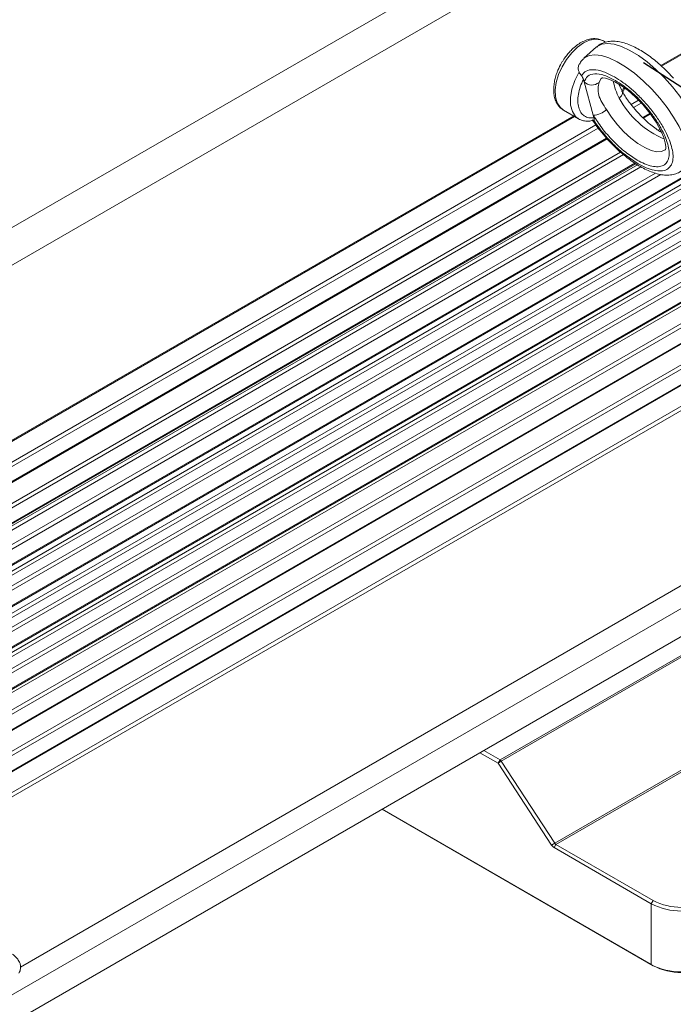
# Model space of a CAD drawing. Header units: inches. Extents: x -7322 to 8431, y -15914 to -4411.
# Tile 12 of 15: x -3788 to -3690, y -15590 to -15442. Entities that reach past the tile are written whole.
import ezdxf

# ---------------------------------------------------------------- set-up
doc = ezdxf.new("R2010")
doc.units = ezdxf.units.IN
doc.header["$MEASUREMENT"] = 0
doc.layers.add('尺寸线', color=7, linetype='Continuous')

msp = doc.modelspace()

# ---------------------------------------------------------------- linework, layer by layer
at = {"color": 7, "linetype": 'Continuous', "lineweight": 15}
for p, q in [((-3659.4089, -15398.8585), (-3836.4684, -15501.0475)), ((-3835.5091, -15506.1275), (-3658.4495, -15403.9385)), ((-3691.3993, -15449.4163), (-3658.5324, -15430.4473)), ((-3699.8153, -15445.8199), (-3700.1395, -15445.6328)), ((-3701.1605, -15446.5213), (-3703.0701, -15448.2274)), ((-3835.592, -15551.2558), (-3658.5324, -15449.0667)), ((-3658.4495, -15448.8836), (-3835.5091, -15551.0726)), ((-3837.4703, -15553.2262), (-3660.4107, -15451.0372)), ((-3837.1879, -15553.6969), (-3660.1284, -15451.5078)), ((-3703.0409, -15451.7973), (-3703.1495, -15451.4021)), ((-3700.4051, -15451.2103), (-3700.3079, -15451.1323)), ((-3658.7324, -15452.3135), (-3835.7919, -15554.5026)), ((-3835.5091, -15554.9925), (-3658.4495, -15452.8034)), ((-3701.6716, -15456.7821), (-3703.0409, -15451.7973)), ((-3697.2986, -15453.2789), (-3697.8056, -15452.1419)), ((-3835.592, -15557.4623), (-3658.5324, -15455.2732)), ((-3658.4495, -15455.09), (-3835.5091, -15557.2791)), ((-3706.1379, -15456.026), (-3703.8751, -15457.3319)), ((-3837.3563, -15559.4745), (-3660.2967, -15457.2854)), ((-3835.592, -15532.6364), (-3704.4948, -15456.9743)), ((-3703.8751, -15457.3319), (-3703.9817, -15457.2659)), ((-3701.5631, -15457.1773), (-3701.6716, -15456.7821)), ((-3694.1594, -15457.2157), (-3693.0721, -15456.5882)), ((-3837.0735, -15559.9694), (-3660.0139, -15457.7804)), ((-3658.7324, -15458.52), (-3835.7919, -15560.7091)), ((-3835.5091, -15561.199), (-3658.4495, -15459.0099)), ((-3835.592, -15538.8429), (-3699.5872, -15460.3483)), ((-3835.592, -15563.6688), (-3658.5324, -15461.4797)), ((-3658.4495, -15461.2965), (-3835.5091, -15563.4856)), ((-3837.6364, -15565.4953), (-3660.5769, -15463.3062)), ((-3837.3547, -15566.0136), (-3660.2952, -15463.8245)), ((-3658.7324, -15464.7265), (-3835.7919, -15566.9155)), ((-3835.592, -15545.0493), (-3695.2869, -15464.0729)), ((-3835.5091, -15567.4054), (-3658.4495, -15465.2164)), ((-3835.592, -15569.8752), (-3658.5324, -15467.6862)), ((-3658.4495, -15467.503), (-3835.5091, -15569.692)), ((-3838.0362, -15571.8267), (-3660.9767, -15469.6377)), ((-3658.7324, -15470.933), (-3835.7919, -15573.122)), ((-3835.5091, -15573.6119), (-3658.4495, -15471.4229)), ((-3658.4495, -15473.7095), (-3835.5091, -15575.8985)), ((-3835.592, -15576.0817), (-3658.5324, -15473.8927)), ((-3658.7324, -15477.1394), (-3835.7919, -15579.3285)), ((-3835.5091, -15579.8184), (-3658.4495, -15477.6293)), ((-3835.592, -15582.2882), (-3658.5324, -15480.0991)), ((-3658.4495, -15479.9159), (-3835.5091, -15582.105)), ((-3658.7324, -15483.3459), (-3835.7919, -15585.535)), ((-3835.5091, -15586.0249), (-3658.4495, -15483.8358)), ((-3659.4089, -15514.1341), (-3836.4684, -15616.3232)), ((-3846.5501, -15626.3771), (-3669.4906, -15524.1881)), ((-3682.3102, -15534.4135), (-3715.6856, -15553.676)), ((-3715.5053, -15553.8551), (-3682.1299, -15534.5926)), ((-3707.4598, -15566.1882), (-3674.0844, -15546.9257)), ((-3707.2795, -15566.3673), (-3673.904, -15547.1048)), ((-3715.6856, -15553.676), (-3718.1344, -15552.2626)), ((-3715.9685, -15554.1659), (-3718.7003, -15552.5892)), ((-3715.9685, -15554.1659), (-3715.6856, -15553.676)), ((-3715.5053, -15553.8551), (-3715.9685, -15554.1659)), ((-3707.923, -15566.499), (-3715.9685, -15554.1659)), ((-3707.4598, -15566.1882), (-3715.5053, -15553.8551)), ((-3733.4161, -15561.0824), (-3692.6735, -15584.5968)), ((-3692.9563, -15584.4333), (-3733.4159, -15561.0823)), ((-3707.923, -15566.499), (-3707.4598, -15566.1882)), ((-3707.2795, -15566.3673), (-3707.5623, -15566.8572)), ((-3692.9563, -15575.287), (-3707.5623, -15566.8572)), ((-3692.6735, -15574.7971), (-3707.2795, -15566.3673)), ((-3692.6735, -15574.7971), (-3692.9563, -15575.287)), ((-3692.9563, -15575.287), (-3692.9563, -15584.4333)), ((-3692.9563, -15584.4333), (-3692.6735, -15584.5968))]:
    msp.add_line(p, q, dxfattribs=at)
at = {"color": 8, "linetype": 'Continuous', "lineweight": 15}
for p, q in [((-3658.4495, -15430.2641), (-3691.492, -15449.3344)), ((-3697.0908, -15452.6182), (-3697.3708, -15453.2834)), ((-3694.8538, -15454.5414), (-3695.9816, -15455.1923)), ((-3695.6144, -15455.6335), (-3694.4456, -15454.9589)), ((-3704.6121, -15456.9066), (-3835.5091, -15532.4532)), ((-3693.139, -15456.4914), (-3694.2477, -15457.1314)), ((-3701.2896, -15458.2558), (-3835.7919, -15535.8832)), ((-3835.5091, -15536.3731), (-3700.9472, -15458.7113)), ((-3691.6265, -15458.8852), (-3691.9137, -15459.051)), ((-3699.6705, -15460.2611), (-3835.5091, -15538.6597)), ((-3697.5836, -15462.3234), (-3835.7919, -15542.0896)), ((-3835.5091, -15542.5795), (-3697.13, -15462.7147)), ((-3837.9803, -15546.7494), (-3695.0187, -15464.2398)), ((-3837.6999, -15547.1949), (-3694.5054, -15464.5509)), ((-3695.3998, -15464.0027), (-3835.5091, -15544.8661)), ((-3692.3283, -15465.4968), (-3835.7919, -15548.2961)), ((-3835.5091, -15548.786), (-3691.5288, -15465.6885)), ((-3658.4495, -15510.1614), (-3787.762, -15584.7935))]:
    msp.add_line(p, q, dxfattribs=at)
at = {"color": 7, "linetype": 'Continuous', "lineweight": 15, "flags": 128}
for points in [[(-3700.1395, -15445.6328), (-3700.5592, -15445.4505), (-3701.3436, -15445.3537), (-3702.2119, -15445.513), (-3703.1236, -15445.9209), (-3704.036, -15446.5583), (-3704.9064, -15447.3954), (-3705.6942, -15448.3931), (-3706.3625, -15449.5047), (-3706.88, -15450.6782), (-3707.2226, -15451.8588), (-3707.3743, -15452.9913), (-3707.3278, -15454.0227), (-3707.0855, -15454.9048), (-3706.6587, -15455.5963), (-3706.2152, -15455.979), (-3706.1379, -15456.026)], [(-3700.3023, -15451.1619), (-3700.2394, -15451.1915), (-3699.8524, -15451.2378), (-3699.2375, -15451.4132), (-3698.4387, -15451.7689), (-3697.491, -15452.3272), (-3696.4387, -15453.0923), (-3695.3257, -15454.0588), (-3694.2063, -15455.2036), (-3693.1431, -15456.4854), (-3692.2039, -15457.8448), (-3691.497, -15459.1185), (-3691.0608, -15460.1587), (-3690.8411, -15460.9439), (-3690.7719, -15461.4814), (-3690.7854, -15461.8332), (-3690.8114, -15461.949), (-3690.8114, -15461.949)]]:
    msp.add_lwpolyline(points, dxfattribs=at)
at = {"color": 8, "linetype": 'Continuous', "lineweight": 15, "flags": 128}
for points in [[(-3686.2368, -15463.2259), (-3686.1232, -15463.1153), (-3685.7196, -15462.4732), (-3685.5253, -15461.6319), (-3685.5452, -15460.6134), (-3685.779, -15459.4444), (-3686.2204, -15458.1555), (-3686.8579, -15456.7806), (-3687.6747, -15455.3557), (-3688.6495, -15453.9182), (-3689.7567, -15452.5057), (-3690.9672, -15451.1553), (-3692.2494, -15449.9023), (-3693.5695, -15448.7798), (-3694.8931, -15447.817), (-3696.1853, -15447.0392), (-3697.4123, -15446.4669), (-3698.5419, -15446.115), (-3699.5446, -15445.9927), (-3700.394, -15446.1033), (-3701.0678, -15446.4439), (-3701.1605, -15446.5213)], [(-3703.0747, -15448.2315), (-3702.9774, -15448.1499), (-3702.3036, -15447.8093), (-3701.4542, -15447.6987), (-3700.4516, -15447.821), (-3699.3219, -15448.1729), (-3698.0949, -15448.7453), (-3696.8027, -15449.523), (-3695.4791, -15450.4858), (-3694.159, -15451.6084), (-3692.8768, -15452.8613), (-3691.6663, -15454.2117), (-3690.5591, -15455.6242), (-3689.5843, -15457.0617), (-3688.7675, -15458.4866), (-3688.13, -15459.8616), (-3687.6886, -15461.1504), (-3687.4549, -15462.3194), (-3687.4349, -15463.3379), (-3687.6292, -15464.1792), (-3688.0328, -15464.8213), (-3688.1353, -15464.922)], [(-3703.9817, -15457.2659), (-3704.3155, -15456.989), (-3704.8054, -15456.2509), (-3705.0723, -15455.2792), (-3705.1011, -15454.1292), (-3704.8902, -15452.8661), (-3704.4515, -15451.5614), (-3703.81, -15450.2894)], [(-3700.7967, -15451.8692), (-3700.5131, -15451.3202), (-3700.4051, -15451.2103)], [(-3697.2997, -15453.2772), (-3697.2613, -15453.3687), (-3697.26, -15453.5112), (-3697.3129, -15453.6764), (-3697.418, -15453.8579), (-3697.5713, -15454.0488), (-3697.7668, -15454.2417)], [(-3690.8113, -15461.949), (-3690.855, -15461.9862), (-3691.4027, -15462.2434), (-3692.1196, -15462.2729), (-3692.9768, -15462.0735), (-3693.9398, -15461.6531), (-3694.9699, -15461.0286), (-3696.0257, -15460.2252), (-3697.0646, -15459.2752), (-3698.0451, -15458.2168), (-3698.9275, -15457.0926), (-3699.6764, -15455.9477)]]:
    msp.add_lwpolyline(points, dxfattribs=at)
at = {"color": 7, "linetype": 'Continuous', "lineweight": 15}
for centre, radius, start, end in [((-3701.8775, -15450.5448), 1.7094, 227.111995, 309.217713), ((-3701.7344, -15453.8293), 2.9535, 271.218633, 314.171849), ((-3715.9787, -15554.1515), 0.5586, 32.048594, 58.349165), ((-3706.976, -15565.9061), 1.1173, 212.052925, 238.347949), ((-3706.9864, -15565.8918), 0.5586, 212.048594, 238.349165), ((-3688.4309, -15566.5505), 9.839, 242.6159, 297.384162), ((-3688.4309, -15566.6066), 9.2241, 242.616069, 297.383996), ((-3688.4309, -15575.6969), 9.839, 242.6159, 297.384162), ((-3688.4309, -15576.4063), 9.2241, 242.616069, 297.383996)]:
    msp.add_arc(centre, radius, start, end, dxfattribs=at)
at = {"color": 8, "linetype": 'Continuous', "lineweight": 15}
msp.add_arc((-3685.4574, -15447.4859), 14.0414, 208.759211, 246.865036, dxfattribs=at)
at = {"color": 7, "linetype": 'Continuous', "lineweight": 15}
for points, knots in [([(-3700.1844, -15445.6206), (-3700.4026, -15445.5173), (-3700.8542, -15445.3037), (-3701.6372, -15445.2547), (-3702.4439, -15445.3885), (-3703.2329, -15445.7001), (-3704.001, -15446.1599), (-3704.6784, -15446.7077), (-3705.2504, -15447.2865), (-3705.7448, -15447.8787), (-3706.1324, -15448.4249), (-3706.3566, -15448.8015), (-3706.4323, -15448.9285)], [0, 0, 0, 0, 0.11036774, 0.228443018, 0.347624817, 0.463830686, 0.573400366, 0.690540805, 0.778135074, 0.85520388, 0.951162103, 1, 1, 1, 1]), ([(-3689.6094, -15451.2204), (-3689.9905, -15450.809), (-3690.5253, -15450.2318), (-3691.3537, -15449.446), (-3692.0657, -15448.8156), (-3692.9191, -15448.1328), (-3693.808, -15447.4979), (-3694.7236, -15446.9278), (-3695.6453, -15446.444), (-3696.5619, -15446.0609), (-3697.4677, -15445.7912), (-3698.3562, -15445.6513), (-3699.2228, -15445.6575), (-3700.0444, -15445.8425), (-3700.7098, -15446.1346), (-3701.0248, -15446.4332), (-3701.137, -15446.5395)], [0, 0, 0, 0, 0.10018871, 0.14058476, 0.20710743, 0.27515588, 0.34721653, 0.42138738, 0.49704982, 0.57381632, 0.65153445, 0.72998846, 0.80775288, 0.88367564, 0.95860538, 1, 1, 1, 1]), ([(-3703.0586, -15448.256), (-3703.1598, -15448.3363), (-3703.4554, -15448.5711), (-3703.6311, -15448.9063), (-3703.7467, -15449.1269)], [0, 0, 0, 0, 0.34197146, 1, 1, 1, 1]), ([(-3706.4323, -15448.9285), (-3706.6267, -15449.294), (-3706.8997, -15449.8075), (-3707.1994, -15450.5911), (-3707.4038, -15451.2556), (-3707.5609, -15452.031), (-3707.6311, -15452.8112), (-3707.5987, -15453.5803), (-3707.4516, -15454.313), (-3707.1733, -15454.9833), (-3706.7762, -15455.5644), (-3706.4078, -15455.83), (-3706.2303, -15455.958)], [0, 0, 0, 0, 0.13783789, 0.19364353, 0.28524772, 0.37869575, 0.47754375, 0.57939273, 0.68369566, 0.79002715, 0.89880333, 1, 1, 1, 1]), ([(-3703.764, -15449.1141), (-3703.7661, -15449.1168), (-3703.873, -15449.2566), (-3703.9433, -15449.5945), (-3703.9387, -15450.0019), (-3703.8448, -15450.2116), (-3703.81, -15450.2894)], [0, 0, 0, 0, 0.00793323, 0.40389517, 0.77907588, 1, 1, 1, 1]), ([(-3698.4922, -15451.0278), (-3699.0552, -15450.737), (-3700.2004, -15450.1453), (-3701.657, -15449.8675), (-3702.8188, -15450.0469), (-3703.2388, -15450.5798), (-3703.4452, -15450.8418)], [0, 0, 0, 0, 0.245794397, 0.500000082, 0.754203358, 1, 1, 1, 1]), ([(-3703.8567, -15455.6301), (-3703.914, -15455.3356), (-3704.0303, -15454.7378), (-3703.9369, -15453.6594), (-3703.6594, -15452.5202), (-3703.3178, -15451.7712), (-3703.1495, -15451.4021)], [0, 0, 0, 0, 0.24639672, 0.49999971, 0.7536027, 1, 1, 1, 1]), ([(-3703.4452, -15450.8418), (-3703.5086, -15450.7575), (-3703.6352, -15450.5891), (-3703.7509, -15450.399), (-3703.8018, -15450.3045), (-3703.81, -15450.2894)], [0, 0, 0, 0, 0.45666351, 0.91283443, 1, 1, 1, 1]), ([(-3703.1495, -15451.4021), (-3703.1833, -15451.3036), (-3703.2445, -15451.1259), (-3703.3833, -15450.9293), (-3703.4452, -15450.8418)], [0, 0, 0, 0, 0.55439745, 1, 1, 1, 1]), ([(-3703.0409, -15451.7973), (-3702.8907, -15451.4733), (-3702.584, -15450.8118), (-3701.5029, -15450.4921), (-3700.0689, -15450.691), (-3698.9102, -15451.2822), (-3698.3428, -15451.5717)], [0, 0, 0, 0, 0.24484344, 0.49999966, 0.75515616, 1, 1, 1, 1]), ([(-3698.4922, -15451.0278), (-3698.0724, -15451.288), (-3697.2075, -15451.8238), (-3695.8426, -15452.9171), (-3694.4607, -15454.2214), (-3693.1419, -15455.6968), (-3691.9734, -15457.2493), (-3691.0219, -15458.7828), (-3690.324, -15460.2091), (-3689.8732, -15461.4942), (-3689.6548, -15462.6452), (-3689.6844, -15463.6517), (-3689.9933, -15464.4577), (-3690.5885, -15464.9923), (-3691.4409, -15465.2146), (-3692.4921, -15465.1146), (-3693.6575, -15464.7476), (-3694.4984, -15464.299), (-3694.9066, -15464.0812)], [0, 0, 0, 0, 0.05825801, 0.12000602, 0.1843206, 0.25000012, 0.31567966, 0.37999434, 0.44174204, 0.50000005, 0.55825803, 0.62000571, 0.68432031, 0.74999983, 0.81567942, 0.87999396, 0.94174199, 1, 1, 1, 1]), ([(-3698.3428, -15451.5717), (-3697.958, -15451.8102), (-3697.1652, -15452.3013), (-3695.9141, -15453.3036), (-3694.6472, -15454.4991), (-3693.4384, -15455.8516), (-3692.3672, -15457.2747), (-3691.495, -15458.6804), (-3690.8553, -15459.9879), (-3690.442, -15461.1659), (-3690.2419, -15462.221), (-3690.269, -15463.1436), (-3690.5522, -15463.8825), (-3691.0978, -15464.3724), (-3691.8791, -15464.5763), (-3692.8427, -15464.4846), (-3693.911, -15464.1481), (-3694.6818, -15463.7369), (-3695.056, -15463.5373)], [0, 0, 0, 0, 0.05825772, 0.12000536, 0.18432079, 0.2499998, 0.31567951, 0.37999439, 0.44174203, 0.50000005, 0.55825805, 0.62000557, 0.68432043, 0.75000012, 0.81567923, 0.87999462, 0.94174228, 1, 1, 1, 1]), ([(-3699.6764, -15455.9477), (-3699.9225, -15455.5651), (-3700.4137, -15454.8016), (-3700.9164, -15453.7848), (-3700.9937, -15452.6901), (-3700.8624, -15452.1429), (-3700.7967, -15451.8692)], [0, 0, 0, 0, 0.25049858, 0.49983562, 0.74977124, 1, 1, 1, 1]), ([(-3697.2186, -15453.302), (-3697.1533, -15453.1791), (-3697.0516, -15452.9879), (-3696.9787, -15452.7895), (-3696.9526, -15452.7187)], [0, 0, 0, 0, 0.64270862, 1, 1, 1, 1]), ([(-3695.1601, -15456.1793), (-3695.4665, -15455.823), (-3695.8963, -15455.3231), (-3696.4626, -15454.5647), (-3696.8879, -15453.9555), (-3697.1609, -15453.5023), (-3697.289, -15453.2894)], [0, 0, 0, 0, 0.37807469, 0.53033591, 0.7794762, 1, 1, 1, 1]), ([(-3701.5631, -15457.1773), (-3701.8279, -15457.1952), (-3702.3653, -15457.2315), (-3703.0359, -15456.9394), (-3703.5683, -15456.42), (-3703.7614, -15455.8909), (-3703.8567, -15455.6301)], [0, 0, 0, 0, 0.24639579, 0.49999926, 0.75360341, 1, 1, 1, 1]), ([(-3704.0019, -15457.2361), (-3703.9703, -15457.2627), (-3703.7334, -15457.4618), (-3703.1744, -15457.6335), (-3702.4102, -15457.7235), (-3701.8964, -15457.6114), (-3701.6533, -15457.5584)], [0, 0, 0, 0, 0.05178332, 0.38744085, 0.71014473, 1, 1, 1, 1]), ([(-3701.8286, -15457.4784), (-3701.8241, -15457.4857), (-3701.6535, -15457.7606), (-3701.2686, -15458.2903), (-3700.5805, -15459.2123), (-3700.0334, -15459.8446), (-3699.6974, -15460.2329)], [0, 0, 0, 0, 0.00772448, 0.291892, 0.565083, 1, 1, 1, 1]), ([(-3695.056, -15463.5373), (-3695.6482, -15463.1575), (-3696.8576, -15462.382), (-3698.7019, -15460.6889), (-3700.3992, -15458.7656), (-3701.2533, -15457.4341), (-3701.6716, -15456.7821)], [0, 0, 0, 0, 0.24484386, 0.50000047, 0.75515655, 1, 1, 1, 1]), ([(-3701.5631, -15457.1773), (-3701.5454, -15457.2664), (-3701.5136, -15457.4272), (-3701.5764, -15457.5073), (-3701.6044, -15457.5431)], [0, 0, 0, 0, 0.55439788, 1, 1, 1, 1]), ([(-3694.9066, -15464.0812), (-3695.4918, -15463.7094), (-3696.6822, -15462.9531), (-3698.5064, -15461.3373), (-3700.2231, -15459.4966), (-3701.1492, -15458.1869), (-3701.6044, -15457.5431)], [0, 0, 0, 0, 0.24579443, 0.50000013, 0.7542034, 1, 1, 1, 1]), ([(-3691.3853, -15459.3848), (-3691.4817, -15459.3299), (-3691.8157, -15459.1393), (-3692.4314, -15458.7041), (-3693.138, -15458.1497), (-3693.7857, -15457.5799), (-3694.4469, -15456.9519), (-3694.8969, -15456.4645), (-3695.1601, -15456.1793)], [0, 0, 0, 0, 0.08074453, 0.28000208, 0.48056033, 0.62889564, 0.78288117, 1, 1, 1, 1]), ([(-3699.6974, -15460.2329), (-3699.3163, -15460.6442), (-3698.7815, -15461.2214), (-3697.9531, -15462.0072), (-3697.2411, -15462.6377), (-3696.3877, -15463.3205), (-3695.4988, -15463.9554), (-3694.5832, -15464.5255), (-3693.6615, -15465.0093), (-3692.7449, -15465.3924), (-3691.8392, -15465.6621), (-3690.9506, -15465.802), (-3690.0841, -15465.7956), (-3689.2622, -15465.6111), (-3688.5882, -15465.3134), (-3688.2661, -15465.0071), (-3688.1466, -15464.8935)], [0, 0, 0, 0, 0.09991264, 0.14019859, 0.20653662, 0.27439753, 0.34626095, 0.42022596, 0.49567984, 0.57223477, 0.64973868, 0.72797645, 0.80552654, 0.88124008, 0.95596325, 1, 1, 1, 1]), ([(-3788.02, -15585.7051), (-3788.0071, -15585.6912), (-3787.8474, -15585.5197), (-3787.7329, -15585.0661), (-3787.7371, -15584.4908), (-3787.9039, -15584.0279), (-3788.1554, -15583.6308), (-3788.4526, -15583.3021), (-3788.7859, -15583.0071), (-3788.9632, -15582.8502)], [0, 0, 0, 0, 0.01107656, 0.13656921, 0.25296225, 0.3621281, 0.48460015, 0.72580449, 1, 1, 1, 1])]:
    msp.add_open_spline(points, degree=3, knots=knots, dxfattribs=at)
at = {"color": 8, "linetype": 'Continuous', "lineweight": 15}
msp.add_open_spline([(-3698.6807, -15451.6612), (-3698.6684, -15451.7083), (-3698.5787, -15452.0543), (-3698.3519, -15452.9804), (-3697.9621, -15453.8206), (-3697.7668, -15454.2417)], degree=3, knots=[0, 0, 0, 0, 0.07294054, 0.53539231, 1, 1, 1, 1], dxfattribs=at)
at = {"layer": '尺寸线', "color": 3}
msp.add_line((-3583.4783, -15520.3795), (-3694.1222, -15448.9116), dxfattribs=at)

doc.saveas('drawing.dxf')
